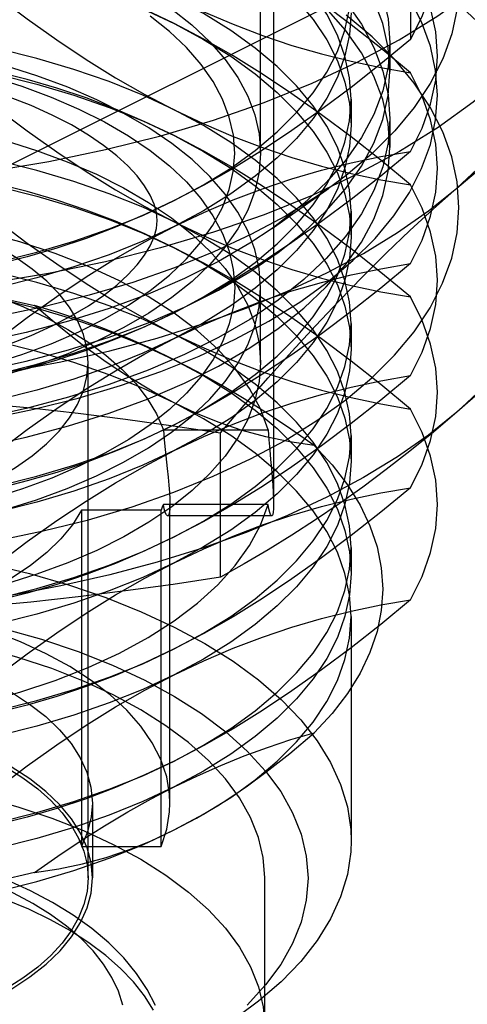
# Model space of a CAD drawing. Header units: inches. Extents: x 0 to 82.5, y 0 to 53.4.
# Tile 47 of 128: x 34.924 to 35.128, y 26.179 to 26.628. Entities that reach past the tile are written whole.
import ezdxf

# ---------------------------------------------------------------- set-up
doc = ezdxf.new("R2010")
doc.units = ezdxf.units.IN
doc.header["$LTSCALE"] = 4.538835
doc.header["$MEASUREMENT"] = 0
doc.linetypes.add('HIDDEN', pattern=[0.2, 0.1, -0.1])
doc.layers.add('DOOR_ASSEMBLY', color=7, linetype='CONTINUOUS')

msp = doc.modelspace()

# ---------------------------------------------------------------- linework, layer by layer
at = {"layer": 'DOOR_ASSEMBLY', "color": 8, "linetype": 'HIDDEN'}
for p, q in [((35.03935, 26.78917), (35.03935, 26.40753)), ((35.03345, 26.56755), (35.03345, 26.68347)), ((34.88625, 26.54577), (35.10189, 26.65359)), ((35.10189, 26.65359), (35.10189, 26.61949)), ((35.0925, 26.61787), (35.0925, 26.60483)), ((35.07478, 26.59219), (35.07478, 26.58042)), ((34.99407, 26.57557), (34.98069, 26.58192)), ((35.0925, 26.58318), (35.0925, 26.57014)), ((35.03868, 26.5332), (35.06439, 26.55139)), ((35.07478, 26.54105), (35.07478, 26.52927)), ((35.03345, 26.47208), (35.03345, 26.50618)), ((35.07478, 26.4899), (35.07478, 26.47813)), ((34.95471, 26.23682), (34.95471, 26.47208)), ((34.98907, 26.4414), (35.03692, 26.4414)), ((35.01513, 26.3741), (35.01513, 26.43991)), ((35.07478, 26.43876), (35.07478, 26.42699)), ((35.03692, 26.4073), (34.98907, 26.4073)), ((34.99211, 26.27092), (34.99211, 26.40753)), ((34.98805, 26.40466), (34.95167, 26.40466)), ((34.95167, 26.40466), (34.95167, 26.25123)), ((34.98805, 26.25123), (34.98805, 26.40466)), ((35.03853, 26.40203), (34.99108, 26.40203)), ((35.07478, 26.38762), (35.07478, 26.37584)), ((35.07478, 26.35616), (35.07478, 26.25387)), ((35.02421, 26.2766), (35.02783, 26.27916)), ((34.95667, 26.27092), (34.95667, 26.23682)), ((34.95167, 26.25123), (34.98805, 26.25123)), ((35.03541, 25.22505), (35.03541, 26.23682))]:
    msp.add_line(p, q, dxfattribs=at)
for points in [[(34.79919, 26.76453), (34.82111, 26.76412), (34.84291, 26.76289), (34.86446, 26.76085), (34.88565, 26.75801), (34.90635, 26.75439), (34.92646, 26.75001), (34.94585, 26.74488), (34.96442, 26.73905), (34.98207, 26.73253), (34.99869, 26.72538), (35.0142, 26.71762), (35.02851, 26.70931), (35.04154, 26.70049), (35.05321, 26.6912), (35.06345, 26.68151), (35.07223, 26.67145), (35.07947, 26.6611), (35.08515, 26.65051), (35.08923, 26.63973), (35.09168, 26.62883), (35.0925, 26.61787)], [(35.0925, 26.60483), (35.09168, 26.61579), (35.08923, 26.62669), (35.08515, 26.63747), (35.07947, 26.64806), (35.07223, 26.65841), (35.06345, 26.66847), (35.05321, 26.67816), (35.04154, 26.68745), (35.02851, 26.69627), (35.0142, 26.70458), (34.99869, 26.71234), (34.98207, 26.71949), (34.96442, 26.72601), (34.94585, 26.73184), (34.92646, 26.73697), (34.90635, 26.74135), (34.88565, 26.74497), (34.86446, 26.74781), (34.84291, 26.74985), (34.82111, 26.75108), (34.79919, 26.75149)], [(35.1231, 26.55165), (35.13466, 26.56246), (35.14474, 26.57359), (35.15336, 26.58504), (35.16047, 26.59675), (35.16602, 26.60867), (35.17001, 26.62074), (35.17241, 26.63292), (35.17321, 26.64515), (35.17241, 26.65738), (35.17001, 26.66956), (35.16602, 26.68164), (35.16047, 26.69355), (35.15336, 26.70526), (35.14474, 26.71672), (35.13466, 26.72784), (35.1231, 26.73866)], [(34.79919, 26.72983), (34.82111, 26.72942), (34.84291, 26.7282), (34.86446, 26.72616), (34.88565, 26.72332), (34.90635, 26.7197), (34.92646, 26.71531), (34.94585, 26.71019), (34.96442, 26.70435), (34.98207, 26.69784), (34.99869, 26.69069), (35.0142, 26.68293), (35.02851, 26.67462), (35.04154, 26.66579), (35.05321, 26.65651), (35.06345, 26.64681), (35.07223, 26.63676), (35.07947, 26.62641), (35.08515, 26.61581), (35.08923, 26.60504), (35.09168, 26.59414), (35.0925, 26.58318)], [(35.07478, 26.59219), (35.07408, 26.60202), (35.07198, 26.6118), (35.06849, 26.62148), (35.06362, 26.63101), (35.05741, 26.64034), (35.04988, 26.64943), (35.04107, 26.65823), (35.03104, 26.66669), (35.01982, 26.67477), (35.00747, 26.68243), (34.99407, 26.68963)], [(34.79919, 26.68468), (34.81676, 26.68434), (34.83414, 26.68337), (34.85137, 26.68173), (34.86831, 26.67946), (34.88485, 26.67656), (34.9009, 26.67306), (34.91635, 26.66898), (34.93114, 26.66433), (34.94524, 26.65912), (34.95854, 26.6534), (34.97093, 26.6472), (34.98237, 26.64056), (34.99276, 26.63351), (35.00208, 26.6261), (35.01025, 26.61837), (35.01724, 26.61035), (35.02302, 26.60209), (35.02756, 26.59365), (35.03081, 26.58505), (35.03278, 26.57635), (35.03344, 26.56755)], [(34.99407, 26.67785), (35.00747, 26.67065), (35.01982, 26.66299), (35.03104, 26.65491), (35.04107, 26.64645), (35.04988, 26.63766), (35.05741, 26.62857), (35.06362, 26.61924), (35.06849, 26.60971), (35.07198, 26.60003), (35.07408, 26.59025), (35.07478, 26.58042)], [(35.07478, 26.62614), (35.06127, 26.63628), (35.04778, 26.64585), (35.03433, 26.6548), (35.0209, 26.66313), (35.00748, 26.67081), (34.99407, 26.67785)], [(34.81885, 26.66672), (34.83841, 26.66567), (34.85777, 26.66392), (34.87684, 26.66149), (34.8955, 26.65838), (34.91368, 26.65462), (34.93127, 26.65021), (34.94819, 26.64519), (34.96435, 26.63958), (34.97967, 26.63341), (34.99407, 26.62671)], [(35.11415, 26.66302), (35.11338, 26.652), (35.11107, 26.64104), (35.10723, 26.63018), (35.10189, 26.61949)], [(34.99407, 26.62671), (34.98069, 26.63306), (34.9673, 26.6388), (34.95388, 26.6439), (34.94043, 26.6484), (34.92692, 26.65233), (34.91338, 26.65571), (34.89983, 26.65858), (34.88625, 26.66093)], [(34.88625, 26.66093), (34.89983, 26.64971), (34.91338, 26.63902), (34.92692, 26.62886), (34.94043, 26.61928), (34.95388, 26.61033), (34.9673, 26.60202), (34.98069, 26.59436), (34.99407, 26.58734)], [(35.0925, 26.57014), (35.09168, 26.5811), (35.08923, 26.592), (35.08515, 26.60277), (35.07947, 26.61337), (35.07223, 26.62372), (35.06345, 26.63377), (35.05321, 26.64347), (35.04154, 26.65275), (35.03868, 26.65481)], [(35.10189, 26.56835), (35.10723, 26.57904), (35.11107, 26.5899), (35.11338, 26.60086), (35.11415, 26.61187), (35.11338, 26.62289), (35.11107, 26.63385), (35.10723, 26.64471)], [(34.99407, 26.5459), (35.00747, 26.5531), (35.01982, 26.56075), (35.03104, 26.56883), (35.04107, 26.57729), (35.04988, 26.58609), (35.05741, 26.59518), (35.06362, 26.60451), (35.06849, 26.61404), (35.07198, 26.62372), (35.07408, 26.6335), (35.07478, 26.64333)], [(34.90926, 26.44646), (34.93003, 26.45076), (34.95014, 26.45579), (34.96947, 26.46153), (34.98794, 26.46794), (35.00545, 26.47499), (35.0219, 26.48265), (35.03723, 26.49088), (35.05133, 26.49963), (35.06416, 26.50887), (35.07563, 26.51854), (35.08569, 26.52859), (35.0943, 26.53897), (35.1014, 26.54964), (35.10696, 26.56053), (35.11095, 26.5716), (35.11335, 26.58277), (35.11415, 26.59401), (35.11335, 26.60524), (35.11095, 26.61642), (35.10696, 26.62748), (35.1014, 26.63838)], [(34.99407, 26.63848), (35.00748, 26.63211), (35.0209, 26.62637), (35.03433, 26.62127), (35.04778, 26.61677), (35.06127, 26.61285), (35.07478, 26.60948), (35.08832, 26.60661), (35.10189, 26.60426)], [(35.07478, 26.54105), (35.07408, 26.55088), (35.07198, 26.56066), (35.06849, 26.57034), (35.06362, 26.57987), (35.05741, 26.5892), (35.04988, 26.59829), (35.04107, 26.60708), (35.03104, 26.61554), (35.01982, 26.62362), (35.00747, 26.63128), (34.99407, 26.63848)], [(35.1231, 26.63637), (35.13466, 26.62555), (35.14474, 26.61443), (35.15336, 26.60298), (35.16047, 26.59127), (35.16602, 26.57935), (35.17001, 26.56727), (35.17241, 26.5551), (35.17321, 26.54286), (35.17241, 26.53063), (35.17001, 26.51846), (35.16602, 26.50638), (35.16047, 26.49446), (35.15336, 26.48275), (35.14474, 26.4713), (35.13466, 26.46018), (35.1231, 26.44936)], [(34.91277, 26.39072), (34.9342, 26.39516), (34.95488, 26.40033), (34.97477, 26.40623), (34.99381, 26.41285), (35.01188, 26.42012), (35.02885, 26.42802), (35.04465, 26.43651), (35.0592, 26.44553), (35.07241, 26.45505), (35.08423, 26.46501), (35.09461, 26.47536), (35.10348, 26.48606), (35.11081, 26.49706), (35.11655, 26.5083), (35.12068, 26.51971), (35.12316, 26.53124), (35.124, 26.54284), (35.12317, 26.55442), (35.1207, 26.56595), (35.11658, 26.57736), (35.11086, 26.58859), (35.10354, 26.59958), (35.09469, 26.61028), (35.08433, 26.62064), (35.07253, 26.63059)], [(35.07478, 26.63156), (35.07408, 26.62173), (35.07198, 26.61195), (35.06849, 26.60227), (35.06362, 26.59274), (35.05741, 26.5834), (35.04988, 26.57432), (35.04107, 26.56552), (35.03104, 26.55706), (35.01982, 26.54898), (35.00747, 26.54132), (34.99407, 26.53412)], [(35.12317, 26.63359), (35.1207, 26.62206), (35.11658, 26.61066), (35.11086, 26.59943), (35.10354, 26.58843), (35.09469, 26.57773), (35.08433, 26.56738), (35.07253, 26.55742), (35.0644, 26.55139)], [(34.99407, 26.58734), (34.97967, 26.59404), (34.96435, 26.60021), (34.94819, 26.60582), (34.93127, 26.61084), (34.91368, 26.61525), (34.8955, 26.61901), (34.87684, 26.62212), (34.85777, 26.62455), (34.83841, 26.6263), (34.81885, 26.62735), (34.79919, 26.6277), (34.77953, 26.62735), (34.75997, 26.6263), (34.74061, 26.62455), (34.72155, 26.62212), (34.70288, 26.61901), (34.68471, 26.61525), (34.66712, 26.61084), (34.6502, 26.60582), (34.63404, 26.60021), (34.61872, 26.59404), (34.60432, 26.58734)], [(34.91044, 26.47124), (34.92448, 26.47565), (34.93787, 26.48059), (34.95049, 26.48602), (34.96226, 26.49191), (34.97312, 26.49821), (34.98299, 26.50491), (34.99184, 26.51194), (34.9996, 26.51929), (35.00624, 26.5269), (35.01173, 26.53474), (35.01604, 26.54276), (35.01913, 26.55093), (35.02101, 26.55919), (35.02163, 26.56749), (35.02102, 26.5758), (35.01917, 26.58406), (35.01609, 26.59223), (35.0118, 26.60026), (35.00632, 26.6081), (34.99969, 26.61572), (34.99194, 26.62307), (34.98311, 26.63011)], [(34.99407, 26.62671), (35.00747, 26.61951), (35.01982, 26.61185), (35.03104, 26.60377), (35.04107, 26.59531), (35.04988, 26.58651), (35.05741, 26.57743), (35.06362, 26.56809), (35.06849, 26.55856), (35.07198, 26.54888), (35.07408, 26.5391), (35.07478, 26.52927)], [(35.03433, 26.60366), (35.0209, 26.61198), (35.00748, 26.61966), (34.99407, 26.62671)], [(35.10189, 26.60426), (35.08832, 26.61547), (35.07478, 26.62614)], [(35.1231, 26.55165), (35.13382, 26.56074), (35.14457, 26.56946), (35.15535, 26.57784), (35.16616, 26.58585), (35.17695, 26.59349), (35.18775, 26.60079), (35.19854, 26.60775), (35.20935, 26.61441), (35.2202, 26.6208), (35.23107, 26.62691)], [(34.9825, 26.5791), (34.9711, 26.58574), (34.95874, 26.59194), (34.94547, 26.59766), (34.93139, 26.60287), (34.9166, 26.60753), (34.90114, 26.61163), (34.88506, 26.61515), (34.86848, 26.61806), (34.85149, 26.62035), (34.83421, 26.62199), (34.8168, 26.62297), (34.79919, 26.6233)], [(35.10189, 26.61949), (35.08832, 26.60828), (35.07478, 26.59761), (35.06127, 26.58747), (35.04778, 26.5779), (35.03433, 26.56895), (35.0209, 26.56062), (35.00748, 26.55294), (34.99407, 26.5459)], [(35.0925, 26.61787), (35.09168, 26.60692), (35.08923, 26.59602), (35.08515, 26.58524), (35.07947, 26.57465), (35.07223, 26.5643), (35.06345, 26.55424), (35.05321, 26.54455), (35.04154, 26.53526), (35.03868, 26.5332)], [(34.9862, 26.53686), (34.98588, 26.5405), (34.98485, 26.54436), (34.98308, 26.54844), (34.9805, 26.55273), (34.97712, 26.55718), (34.97291, 26.56174), (34.96781, 26.5664), (34.96182, 26.5711), (34.95491, 26.5758), (34.94708, 26.58043), (34.93836, 26.58494), (34.92877, 26.58926), (34.91835, 26.59335), (34.90717, 26.59715), (34.89529, 26.60062), (34.88278, 26.6037), (34.86972, 26.60637), (34.85619, 26.6086), (34.84228, 26.61036), (34.82808, 26.61163), (34.81369, 26.61239), (34.79919, 26.61265)], [(34.81885, 26.61557), (34.83841, 26.61452), (34.85777, 26.61278), (34.87684, 26.61034), (34.8955, 26.60724), (34.91368, 26.60347), (34.93127, 26.59907), (34.94819, 26.59405), (34.96435, 26.58844), (34.97967, 26.58227), (34.99407, 26.57557)], [(34.88052, 26.6097), (34.89577, 26.60637), (34.91044, 26.60249), (34.92448, 26.59808), (34.93787, 26.59314), (34.95049, 26.58771), (34.96226, 26.58182)], [(34.98069, 26.58192), (34.9673, 26.58765), (34.95388, 26.59276), (34.94043, 26.59726), (34.92692, 26.60119), (34.91338, 26.60456), (34.89983, 26.60744), (34.88625, 26.60979)], [(34.88625, 26.60979), (34.89983, 26.59856), (34.91338, 26.58788), (34.92692, 26.57772), (34.94043, 26.56814), (34.95388, 26.55919), (34.9673, 26.55088), (34.98069, 26.54321), (34.99407, 26.5362)], [(34.79919, 26.45818), (34.82111, 26.45859), (34.84291, 26.45982), (34.86446, 26.46186), (34.88565, 26.4647), (34.90635, 26.46832), (34.92646, 26.4727), (34.94585, 26.47783), (34.96442, 26.48366), (34.98207, 26.49018), (34.99869, 26.49733), (35.0142, 26.50509), (35.02851, 26.5134), (35.04154, 26.52222), (35.05321, 26.53151), (35.06345, 26.5412), (35.07223, 26.55126), (35.07947, 26.56161), (35.08515, 26.5722), (35.08923, 26.58298), (35.09168, 26.59388), (35.0925, 26.60483)], [(35.10189, 26.55311), (35.08832, 26.56433), (35.07478, 26.575), (35.06127, 26.58514), (35.04778, 26.59471), (35.03433, 26.60366)], [(35.10189, 26.5172), (35.10723, 26.5279), (35.11107, 26.53875), (35.11338, 26.54971), (35.11415, 26.56073), (35.11338, 26.57175), (35.11107, 26.58271), (35.10723, 26.59356), (35.10189, 26.60426)], [(34.99407, 26.49475), (35.00747, 26.50195), (35.01982, 26.50961), (35.03104, 26.51769), (35.04107, 26.52615), (35.04988, 26.53495), (35.05741, 26.54403), (35.06362, 26.55337), (35.06849, 26.5629), (35.07198, 26.57258), (35.07408, 26.58236), (35.07478, 26.59219)], [(34.79919, 26.58921), (34.81676, 26.58888), (34.83414, 26.5879), (34.85137, 26.58626), (34.86831, 26.58399), (34.88485, 26.5811), (34.9009, 26.57759), (34.91635, 26.57351), (34.93114, 26.56886), (34.94524, 26.56366), (34.95854, 26.55794), (34.97093, 26.55174), (34.98237, 26.54509), (34.99276, 26.53804), (35.00208, 26.53063), (35.01025, 26.5229), (35.01724, 26.51488), (35.02302, 26.50663), (35.02756, 26.49818), (35.03081, 26.48958), (35.03278, 26.48088), (35.03344, 26.47208)], [(34.99407, 26.58734), (35.00748, 26.58097), (35.0209, 26.57523), (35.03433, 26.57013), (35.04778, 26.56563), (35.06127, 26.56171), (35.07478, 26.55834), (35.08832, 26.55547), (35.10189, 26.55311)], [(35.07478, 26.4899), (35.07408, 26.49973), (35.07198, 26.50951), (35.06849, 26.51919), (35.06362, 26.52872), (35.05741, 26.53806), (35.04988, 26.54714), (35.04107, 26.55594), (35.03104, 26.5644), (35.01982, 26.57248), (35.00747, 26.58014), (34.99407, 26.58734)], [(35.0925, 26.58318), (35.09168, 26.57222), (35.08923, 26.56132), (35.08515, 26.55055), (35.07947, 26.53995), (35.07223, 26.5296), (35.06345, 26.51955), (35.05321, 26.50985), (35.04154, 26.50057), (35.02851, 26.49174), (35.0142, 26.48343), (34.99869, 26.47568), (34.98207, 26.46852), (34.96442, 26.46201), (34.94585, 26.45618), (34.92646, 26.45105), (34.90635, 26.44667), (34.88565, 26.44304), (34.86446, 26.4402), (34.84291, 26.43817), (34.82111, 26.43694), (34.79919, 26.43653)], [(34.96226, 26.58182), (34.97312, 26.57551), (34.98299, 26.56882), (34.99184, 26.56179), (34.9996, 26.55444), (35.00624, 26.54683), (35.01173, 26.53899), (35.01604, 26.53097), (35.01913, 26.5228), (35.02101, 26.51454), (35.02163, 26.50623), (35.02102, 26.49793), (35.01917, 26.48966), (35.01609, 26.4815), (35.0118, 26.47347), (35.00632, 26.46562), (34.99969, 26.45801), (34.99194, 26.45066), (34.98311, 26.44362), (34.97326, 26.43693), (34.96244, 26.43063), (34.9507, 26.42474), (34.9381, 26.41931), (34.92474, 26.41436), (34.91069, 26.40994)], [(34.99407, 26.5362), (34.97967, 26.5429), (34.96435, 26.54907), (34.94819, 26.55468), (34.93127, 26.5597), (34.91368, 26.5641), (34.8955, 26.56787), (34.87684, 26.57097), (34.85777, 26.57341), (34.83841, 26.57515), (34.81885, 26.5762), (34.79919, 26.57655), (34.77953, 26.5762), (34.75997, 26.57515), (34.74061, 26.57341), (34.72155, 26.57097), (34.70288, 26.56787), (34.68471, 26.5641), (34.66712, 26.5597), (34.6502, 26.55468), (34.63404, 26.54907), (34.61872, 26.5429), (34.60432, 26.5362)], [(35.03344, 26.50618), (35.0328, 26.51487), (35.03085, 26.52357), (35.02761, 26.53217), (35.02308, 26.54062), (35.01732, 26.54888), (35.01033, 26.5569), (35.00217, 26.56464), (34.99288, 26.57206), (34.9825, 26.5791)], [(35.07478, 26.58042), (35.07408, 26.57059), (35.07198, 26.56081), (35.06849, 26.55113), (35.06362, 26.54159), (35.05741, 26.53226), (35.04988, 26.52317), (35.04107, 26.51438), (35.03104, 26.50592), (35.01982, 26.49784), (35.00747, 26.49018), (34.99407, 26.48298)], [(34.99407, 26.57557), (35.00747, 26.56837), (35.01982, 26.56071), (35.03104, 26.55263), (35.04107, 26.54417), (35.04988, 26.53537), (35.05741, 26.52628), (35.06362, 26.51695), (35.06849, 26.50742), (35.07198, 26.49774), (35.07408, 26.48796), (35.07478, 26.47813)], [(35.10189, 26.50197), (35.08832, 26.51318), (35.07478, 26.52385), (35.06127, 26.534), (35.04778, 26.54356), (35.03433, 26.55251), (35.0209, 26.56084), (35.00748, 26.56852), (34.99407, 26.57557)], [(34.79919, 26.42349), (34.82111, 26.4239), (34.84291, 26.42513), (34.86446, 26.42716), (34.88565, 26.43), (34.90635, 26.43363), (34.92646, 26.43801), (34.94585, 26.44314), (34.96442, 26.44897), (34.98207, 26.45548), (34.99869, 26.46264), (35.0142, 26.47039), (35.02851, 26.4787), (35.04154, 26.48753), (35.05321, 26.49681), (35.06345, 26.50651), (35.07223, 26.51656), (35.07947, 26.52691), (35.08515, 26.53751), (35.08923, 26.54828), (35.09168, 26.55918), (35.0925, 26.57014)], [(35.03344, 26.56755), (35.0328, 26.55886), (35.03085, 26.55016), (35.02761, 26.54156), (35.02308, 26.53311), (35.01732, 26.52484), (35.01033, 26.51682), (35.00217, 26.50908), (34.99288, 26.50167), (34.9825, 26.49463), (34.9711, 26.48799), (34.95874, 26.48179), (34.94547, 26.47607), (34.93139, 26.47086), (34.9166, 26.4662), (34.90114, 26.4621), (34.88506, 26.45858), (34.86848, 26.45566), (34.85149, 26.45338), (34.83421, 26.45174), (34.8168, 26.45076), (34.79919, 26.45042)], [(34.99407, 26.53412), (35.00748, 26.54049), (35.0209, 26.54624), (35.03433, 26.55134), (35.04778, 26.55583), (35.06127, 26.55975), (35.07478, 26.56313), (35.08832, 26.566), (35.10189, 26.56835)], [(35.10189, 26.56835), (35.08832, 26.55714), (35.07478, 26.54647), (35.06127, 26.53632), (35.04778, 26.52676), (35.03433, 26.51781), (35.0209, 26.50948), (35.00748, 26.5018), (34.99407, 26.49475)], [(34.81885, 26.56443), (34.83841, 26.56338), (34.85777, 26.56163), (34.87684, 26.5592), (34.8955, 26.55609), (34.91368, 26.55233), (34.93127, 26.54793), (34.94819, 26.54291), (34.96435, 26.5373), (34.97967, 26.53112), (34.99407, 26.52442)], [(34.88625, 26.55865), (34.89983, 26.54742), (34.91338, 26.53674), (34.92692, 26.52658), (34.94043, 26.517), (34.95388, 26.50805), (34.9673, 26.49973), (34.98069, 26.49207), (34.99407, 26.48505)], [(35.23107, 26.5611), (35.2202, 26.54839), (35.20935, 26.53599), (35.19854, 26.52392), (35.18774, 26.51219), (35.17695, 26.50078), (35.16615, 26.48973), (35.15535, 26.47904), (35.14457, 26.46873), (35.13382, 26.45884), (35.1231, 26.44936)], [(34.79919, 26.45814), (34.82371, 26.45855), (34.84801, 26.45974), (34.87216, 26.46174), (34.896, 26.46452), (34.91942, 26.46807), (34.94232, 26.47238), (34.96462, 26.47743), (34.9862, 26.4832), (35.00698, 26.48966), (35.02688, 26.49679), (35.0458, 26.50455), (35.06366, 26.51292), (35.08039, 26.52185), (35.09592, 26.53131), (35.11015, 26.54123), (35.1231, 26.55165)], [(35.0644, 26.55139), (35.05933, 26.54791), (35.04482, 26.53889), (35.02906, 26.53042), (35.01213, 26.52252), (34.9941, 26.51524), (34.97508, 26.50862), (34.95519, 26.50271), (34.93449, 26.49751), (34.91303, 26.49305), (34.89097, 26.48937), (34.86843, 26.48648), (34.84553, 26.48441), (34.82247, 26.48317), (34.79919, 26.48275)], [(34.99407, 26.52442), (34.98069, 26.53078), (34.9673, 26.53651), (34.95388, 26.54161), (34.94043, 26.54612), (34.92692, 26.55004), (34.91338, 26.55342)], [(35.01513, 26.43991), (35.026, 26.45262), (35.03685, 26.46502), (35.04766, 26.47708), (35.05846, 26.48882), (35.06926, 26.50022), (35.08005, 26.51128), (35.09085, 26.52197), (35.10163, 26.53228), (35.11238, 26.54217), (35.1231, 26.55165)], [(35.10189, 26.46606), (35.10723, 26.47676), (35.11107, 26.48761), (35.11338, 26.49857), (35.11415, 26.50959), (35.11338, 26.5206), (35.11107, 26.53157), (35.10723, 26.54242), (35.10189, 26.55311)], [(34.81885, 26.50589), (34.83841, 26.50694), (34.85777, 26.50869), (34.87684, 26.51112), (34.8955, 26.51423), (34.91368, 26.51799), (34.93127, 26.52239), (34.94819, 26.52741), (34.96435, 26.53302), (34.97967, 26.53919), (34.99407, 26.5459)], [(34.95471, 26.47208), (34.95417, 26.47852), (34.95258, 26.4849), (34.94993, 26.4912), (34.94625, 26.49737), (34.94156, 26.50337), (34.93589, 26.50915), (34.92927, 26.51469), (34.92177, 26.51993), (34.91345, 26.52483), (34.90434, 26.52937), (34.89447, 26.53354), (34.88392, 26.53729), (34.87277, 26.54058), (34.86111, 26.54341), (34.84906, 26.54573), (34.8366, 26.54756)], [(34.99407, 26.5459), (34.98069, 26.53954), (34.9673, 26.53381), (34.95388, 26.52871), (34.94043, 26.5242), (34.92692, 26.52028), (34.91338, 26.5169), (34.89983, 26.51403), (34.88625, 26.51167)], [(34.99407, 26.44361), (35.00747, 26.45081), (35.01982, 26.45847), (35.03104, 26.46655), (35.04107, 26.47501), (35.04988, 26.4838), (35.05741, 26.49289), (35.06362, 26.50222), (35.06849, 26.51176), (35.07198, 26.52144), (35.07408, 26.53122), (35.07478, 26.54105)], [(34.79919, 26.46108), (34.81365, 26.46133), (34.828, 26.4621), (34.84217, 26.46336), (34.85606, 26.46511), (34.86958, 26.46733), (34.88263, 26.46999), (34.89515, 26.47307), (34.90704, 26.47653), (34.91824, 26.48033), (34.92868, 26.48443), (34.93829, 26.48876), (34.94705, 26.49328), (34.95489, 26.49792), (34.96183, 26.50264), (34.96783, 26.50734), (34.97293, 26.51201), (34.97714, 26.51658), (34.98052, 26.52102), (34.98308, 26.52531), (34.98486, 26.52938), (34.98588, 26.53323), (34.9862, 26.53686)], [(35.03692, 26.4414), (35.03339, 26.45093), (35.02838, 26.46022), (35.02188, 26.46931), (35.01394, 26.47811), (35.00462, 26.48655), (34.99398, 26.49459), (34.98208, 26.50217), (34.96901, 26.50926), (34.95484, 26.51579), (34.93967, 26.52174), (34.92359, 26.52706), (34.9067, 26.53172), (34.88912, 26.53569), (34.87094, 26.53894)], [(34.99407, 26.5362), (35.00748, 26.52983), (35.0209, 26.52408), (35.03433, 26.51898), (35.04778, 26.51449), (35.06127, 26.51057), (35.07478, 26.50719), (35.08832, 26.50432), (35.10189, 26.50197)], [(35.07478, 26.43876), (35.07408, 26.44859), (35.07198, 26.45837), (35.06849, 26.46805), (35.06362, 26.47758), (35.05741, 26.48691), (35.04988, 26.496), (35.04107, 26.5048), (35.03104, 26.51326), (35.01982, 26.52134), (35.00747, 26.529), (34.99407, 26.5362)], [(34.99407, 26.53412), (34.97967, 26.52742), (34.96435, 26.52125), (34.94819, 26.51564), (34.93127, 26.51062), (34.91368, 26.50622), (34.8955, 26.50245), (34.87684, 26.49935), (34.85777, 26.49691), (34.83841, 26.49517), (34.81885, 26.49411), (34.79919, 26.49376), (34.77953, 26.49411), (34.75997, 26.49517), (34.74061, 26.49691), (34.72155, 26.49935), (34.70288, 26.50245), (34.68471, 26.50622), (34.66712, 26.51062), (34.6502, 26.51564), (34.63404, 26.52125), (34.61872, 26.52742), (34.60432, 26.53412)], [(35.03868, 26.5332), (35.02851, 26.52644), (35.0142, 26.51813), (34.99869, 26.51037), (34.98207, 26.50322), (34.96442, 26.4967), (34.94585, 26.49087), (34.92646, 26.48574), (34.90635, 26.48136), (34.88565, 26.47774), (34.86446, 26.4749), (34.84291, 26.47286), (34.82111, 26.47163), (34.79919, 26.47122)], [(34.88625, 26.46053), (34.89983, 26.47175), (34.91338, 26.48244), (34.92692, 26.4926), (34.94043, 26.50218), (34.95388, 26.51113), (34.9673, 26.51944), (34.98069, 26.52711), (34.99407, 26.53412)], [(35.07478, 26.52927), (35.07408, 26.51944), (35.07198, 26.50966), (35.06849, 26.49998), (35.06362, 26.49045), (35.05741, 26.48112), (35.04988, 26.47203), (35.04107, 26.46323), (35.03104, 26.45477), (35.01982, 26.4467), (35.00747, 26.43904), (34.99407, 26.43184)], [(34.99407, 26.48505), (34.97967, 26.49175), (34.96435, 26.49793), (34.94819, 26.50354), (34.93127, 26.50856), (34.91368, 26.51296), (34.8955, 26.51672), (34.87684, 26.51983), (34.85777, 26.52226), (34.83841, 26.52401), (34.81885, 26.52506), (34.79919, 26.52541), (34.77953, 26.52506), (34.75997, 26.52401), (34.74061, 26.52226), (34.72155, 26.51983), (34.70288, 26.51672), (34.68471, 26.51296), (34.66712, 26.50856), (34.6502, 26.50354), (34.63404, 26.49793), (34.61872, 26.49175), (34.60432, 26.48505)], [(34.99407, 26.52442), (35.00747, 26.51722), (35.01982, 26.50956), (35.03104, 26.50148), (35.04107, 26.49302), (35.04988, 26.48423), (35.05741, 26.47514), (35.06362, 26.46581), (35.06849, 26.45628), (35.07198, 26.4466), (35.07408, 26.43682), (35.07478, 26.42699)], [(35.10189, 26.45083), (35.08832, 26.46204), (35.07478, 26.47271), (35.06127, 26.48285), (35.04778, 26.49242), (35.03433, 26.50137), (35.0209, 26.5097), (35.00748, 26.51738), (34.99407, 26.52442)], [(34.83329, 26.51929), (34.84766, 26.51771), (34.86167, 26.51561), (34.87534, 26.51297), (34.88857, 26.50983), (34.90129, 26.50619), (34.91341, 26.50208), (34.92487, 26.49753), (34.9356, 26.49255), (34.94555, 26.48718), (34.95466, 26.48146), (34.96288, 26.47539), (34.97015, 26.46904), (34.97644, 26.46242), (34.98171, 26.45558), (34.98592, 26.44858), (34.98907, 26.4414)], [(34.60432, 26.47328), (34.61872, 26.47998), (34.63404, 26.48615), (34.6502, 26.49176), (34.66712, 26.49678), (34.68471, 26.50119), (34.70288, 26.50495), (34.72155, 26.50806), (34.74061, 26.51049), (34.75997, 26.51224), (34.77953, 26.51329), (34.79919, 26.51364), (34.81885, 26.51329), (34.83841, 26.51224), (34.85777, 26.51049), (34.87684, 26.50806), (34.8955, 26.50495), (34.91368, 26.50119), (34.93127, 26.49678), (34.94819, 26.49176), (34.96435, 26.48615), (34.97967, 26.47998), (34.99407, 26.47328)], [(34.66816, 26.49799), (34.68577, 26.50209), (34.70388, 26.50558), (34.72243, 26.50847), (34.74132, 26.51072), (34.76046, 26.51234), (34.77979, 26.51331), (34.79919, 26.51364), (34.8186, 26.51331), (34.83792, 26.51234), (34.85707, 26.51072), (34.87596, 26.50847), (34.8945, 26.50558), (34.91262, 26.50209), (34.93023, 26.49799)], [(34.99407, 26.48298), (35.00748, 26.48935), (35.0209, 26.49509), (35.03433, 26.50019), (35.04778, 26.50469), (35.06127, 26.50861), (35.07478, 26.51198), (35.08832, 26.51485), (35.10189, 26.5172)], [(35.10189, 26.5172), (35.08832, 26.50599), (35.07478, 26.49532), (35.06127, 26.48518), (35.04778, 26.47561), (35.03433, 26.46666), (35.0209, 26.45834), (35.00748, 26.45065), (34.99407, 26.44361)], [(34.79919, 26.38905), (34.81676, 26.38938), (34.83414, 26.39036), (34.85137, 26.392), (34.86831, 26.39427), (34.88485, 26.39717), (34.9009, 26.40067), (34.91635, 26.40475), (34.93114, 26.4094), (34.94524, 26.4146), (34.95854, 26.42032), (34.97093, 26.42653), (34.98237, 26.43317), (34.99276, 26.44022), (35.00208, 26.44763), (35.01025, 26.45536), (35.01724, 26.46338), (35.02302, 26.47163), (35.02756, 26.48008), (35.03081, 26.48868), (35.03278, 26.49738), (35.03344, 26.50618)], [(35.10189, 26.41492), (35.10723, 26.42561), (35.11107, 26.43647), (35.11338, 26.44743), (35.11415, 26.45844), (35.11338, 26.46946), (35.11107, 26.48042), (35.10723, 26.49128), (35.10189, 26.50197)], [(34.99407, 26.47328), (34.98346, 26.47838), (34.97283, 26.48308), (34.96216, 26.48739), (34.9515, 26.49131), (34.94086, 26.49485), (34.93023, 26.49799)], [(34.99407, 26.45359), (34.98392, 26.45897), (34.97357, 26.46516), (34.96298, 26.47216), (34.95221, 26.47997), (34.9413, 26.48858), (34.93023, 26.49799)], [(34.99407, 26.45359), (34.97967, 26.4603), (34.96435, 26.46647), (34.94819, 26.47208), (34.93127, 26.4771), (34.91368, 26.4815), (34.8955, 26.48527), (34.87684, 26.48837), (34.85777, 26.4908), (34.83841, 26.49255), (34.81885, 26.4936), (34.79919, 26.49395), (34.77953, 26.4936), (34.75997, 26.49255), (34.74061, 26.4908), (34.72155, 26.48837), (34.70288, 26.48527), (34.68471, 26.4815), (34.66712, 26.4771), (34.6502, 26.47208), (34.63404, 26.46647), (34.61872, 26.4603), (34.60432, 26.45359)], [(34.81885, 26.45474), (34.83841, 26.4558), (34.85777, 26.45754), (34.87684, 26.45998), (34.8955, 26.46308), (34.91368, 26.46685), (34.93127, 26.47125), (34.94819, 26.47627), (34.96435, 26.48188), (34.97967, 26.48805), (34.99407, 26.49475)], [(34.99407, 26.49475), (34.98069, 26.4884), (34.9673, 26.48266), (34.95388, 26.47756), (34.94043, 26.47306), (34.92692, 26.46913), (34.91338, 26.46575), (34.89983, 26.46288), (34.88625, 26.46053)], [(34.99407, 26.39247), (35.00747, 26.39967), (35.01982, 26.40733), (35.03104, 26.4154), (35.04107, 26.42386), (35.04988, 26.43266), (35.05741, 26.44175), (35.06362, 26.45108), (35.06849, 26.46061), (35.07198, 26.47029), (35.07408, 26.48007), (35.07478, 26.4899)], [(34.99407, 26.48298), (34.97967, 26.47628), (34.96435, 26.47011), (34.94819, 26.4645), (34.93127, 26.45948), (34.91368, 26.45507), (34.8955, 26.45131), (34.87684, 26.4482), (34.85777, 26.44577), (34.83841, 26.44402), (34.81885, 26.44297), (34.79919, 26.44262), (34.77953, 26.44297), (34.75997, 26.44402), (34.74061, 26.44577), (34.72155, 26.4482), (34.70288, 26.45131), (34.68471, 26.45507), (34.66712, 26.45948), (34.6502, 26.4645), (34.63404, 26.47011), (34.61872, 26.47628), (34.60432, 26.48298)], [(34.88625, 26.40939), (34.89983, 26.42061), (34.91338, 26.43129), (34.92692, 26.44146), (34.94043, 26.45104), (34.95388, 26.45998), (34.9673, 26.4683), (34.98069, 26.47596), (34.99407, 26.48298)], [(34.99407, 26.48505), (35.00748, 26.47868), (35.0209, 26.47294), (35.03433, 26.46784), (35.04778, 26.46334), (35.06127, 26.45942), (35.07478, 26.45605), (35.08832, 26.45318), (35.10189, 26.45083)], [(35.07478, 26.38762), (35.07408, 26.39745), (35.07198, 26.40723), (35.06849, 26.41691), (35.06362, 26.42644), (35.05741, 26.43577), (35.04988, 26.44486), (35.04107, 26.45365), (35.03104, 26.46211), (35.01982, 26.47019), (35.00747, 26.47785), (34.99407, 26.48505)], [(35.07478, 26.47813), (35.07408, 26.4683), (35.07198, 26.45852), (35.06849, 26.44884), (35.06362, 26.43931), (35.05741, 26.42997), (35.04988, 26.42089), (35.04107, 26.41209), (35.03104, 26.40363), (35.01982, 26.39555), (35.00747, 26.38789), (34.99407, 26.38069)], [(34.99407, 26.47328), (35.00747, 26.46608), (35.01982, 26.45842), (35.03104, 26.45034), (35.04107, 26.44188), (35.04988, 26.43309), (35.05741, 26.424), (35.06362, 26.41466), (35.06849, 26.40513), (35.07198, 26.39545), (35.07408, 26.38567), (35.07478, 26.37584)], [(35.0579, 26.43416), (35.04724, 26.44166), (35.03659, 26.44877), (35.02594, 26.45551), (35.01529, 26.46185), (35.00467, 26.46777), (34.99407, 26.47328)], [(35.03344, 26.47208), (35.0328, 26.46339), (35.03085, 26.45469), (35.02761, 26.44609), (35.02308, 26.43764), (35.01732, 26.42938), (35.01033, 26.42136), (35.00217, 26.41362), (34.99288, 26.40621), (34.9825, 26.39916), (34.9711, 26.39252), (34.95874, 26.38632), (34.94547, 26.3806), (34.93139, 26.37539), (34.9166, 26.37073), (34.90114, 26.36663), (34.88506, 26.36311), (34.86848, 26.3602), (34.85149, 26.35792), (34.83421, 26.35627), (34.8168, 26.35529), (34.79919, 26.35496)], [(34.8366, 26.39661), (34.84902, 26.39843), (34.86102, 26.40074), (34.87264, 26.40355), (34.88377, 26.40683), (34.8943, 26.41057), (34.90417, 26.41472), (34.91329, 26.41925), (34.92163, 26.42414), (34.92916, 26.42939), (34.93581, 26.43494), (34.94151, 26.44074), (34.94622, 26.44675), (34.94992, 26.45294), (34.95257, 26.45925), (34.95417, 26.46565), (34.95471, 26.47208)], [(34.99407, 26.43184), (35.00748, 26.43821), (35.0209, 26.44395), (35.03433, 26.44905), (35.04778, 26.45355), (35.06127, 26.45747), (35.07478, 26.46084), (35.08832, 26.46371), (35.10189, 26.46606)], [(35.10189, 26.46606), (35.08832, 26.45485), (35.07478, 26.44418), (35.06127, 26.43404), (35.04778, 26.42447), (35.03433, 26.41552), (35.0209, 26.40719), (35.00748, 26.39951), (34.99407, 26.39247)], [(34.79919, 26.45814), (34.82064, 26.45795), (34.84215, 26.45737), (34.86374, 26.4564), (34.88535, 26.45506), (34.90697, 26.45335), (34.9286, 26.45129), (34.95023, 26.44889), (34.97186, 26.44619), (34.99349, 26.44319), (35.01513, 26.43991)], [(35.0579, 26.43416), (35.0468, 26.43581), (35.03587, 26.43812), (35.0251, 26.44109), (35.01452, 26.44469), (35.00418, 26.44885), (34.99407, 26.45359)], [(35.07478, 26.35616), (35.07408, 26.36599), (35.07198, 26.37577), (35.06849, 26.38545), (35.06362, 26.39498), (35.05741, 26.40431), (35.04988, 26.4134), (35.04107, 26.4222), (35.03104, 26.43066), (35.01982, 26.43874), (35.00747, 26.44639), (34.99407, 26.45359)], [(35.10189, 26.36377), (35.10723, 26.37447), (35.11107, 26.38532), (35.11338, 26.39629), (35.11415, 26.4073), (35.11338, 26.41832), (35.11107, 26.42928), (35.10723, 26.44013), (35.10189, 26.45083)], [(35.1231, 26.44936), (35.11015, 26.43895), (35.09592, 26.42902), (35.08039, 26.41956), (35.06366, 26.41063), (35.0458, 26.40227), (35.02688, 26.3945), (35.00698, 26.38737), (34.9862, 26.38091), (34.96462, 26.37514), (34.94232, 26.37009), (34.91942, 26.36578), (34.896, 26.36223), (34.87216, 26.35945), (34.84801, 26.35746), (34.82371, 26.35626), (34.79919, 26.35586)], [(35.1231, 26.44936), (35.11238, 26.44027), (35.10163, 26.43154), (35.09085, 26.42317), (35.08005, 26.41516), (35.06925, 26.40752), (35.05846, 26.40022), (35.04766, 26.39326), (35.03685, 26.3866), (35.026, 26.38021), (35.01513, 26.3741)], [(34.81885, 26.4036), (34.83841, 26.40465), (34.85777, 26.4064), (34.87684, 26.40883), (34.8955, 26.41194), (34.91368, 26.4157), (34.93127, 26.42011), (34.94819, 26.42513), (34.96435, 26.43074), (34.97967, 26.43691), (34.99407, 26.44361)], [(34.99407, 26.44361), (34.98069, 26.43725), (34.9673, 26.43152), (34.95388, 26.42642), (34.94043, 26.42192), (34.92692, 26.41799), (34.91338, 26.41461), (34.89983, 26.41174), (34.88625, 26.40939)], [(34.98907, 26.4414), (34.98952, 26.43681), (34.98997, 26.4323)], [(34.99407, 26.34132), (35.00747, 26.34852), (35.01982, 26.35618), (35.03104, 26.36426), (35.04107, 26.37272), (35.04988, 26.38152), (35.05741, 26.3906), (35.06362, 26.39994), (35.06849, 26.40947), (35.07198, 26.41915), (35.07408, 26.42893), (35.07478, 26.43876)], [(35.03692, 26.4414), (35.03727, 26.43674), (35.03765, 26.43223), (35.03802, 26.42784), (35.03838, 26.42365), (35.03871, 26.41971), (35.03898, 26.41606), (35.03918, 26.41274), (35.03931, 26.40981), (35.03935, 26.40731)], [(35.0579, 26.43416), (35.06609, 26.42535), (35.07309, 26.41629), (35.07885, 26.40702), (35.08336, 26.39758), (35.0866, 26.388), (35.08854, 26.37834), (35.08919, 26.36864), (35.08854, 26.35893), (35.0866, 26.34927), (35.08336, 26.3397), (35.07885, 26.33025), (35.07309, 26.32098), (35.06609, 26.31192), (35.0579, 26.30312)], [(34.99407, 26.43184), (34.97967, 26.42513), (34.96435, 26.41896), (34.94819, 26.41335), (34.93127, 26.40833), (34.91368, 26.40393), (34.8955, 26.40017), (34.87684, 26.39706), (34.85777, 26.39463), (34.83841, 26.39288), (34.81885, 26.39183), (34.79919, 26.39148), (34.77953, 26.39183), (34.75997, 26.39288), (34.74061, 26.39463), (34.72155, 26.39706), (34.70288, 26.40017), (34.68471, 26.40393), (34.66712, 26.40833), (34.6502, 26.41335), (34.63404, 26.41896), (34.61872, 26.42513), (34.60432, 26.43184)], [(34.88625, 26.35824), (34.89983, 26.36947), (34.91338, 26.38015), (34.92692, 26.39031), (34.94043, 26.39989), (34.95388, 26.40884), (34.9673, 26.41716), (34.98069, 26.42482), (34.99407, 26.43184)], [(34.98997, 26.4323), (34.99089, 26.42375), (34.99129, 26.41979), (34.99163, 26.41612), (34.99188, 26.41279), (34.99205, 26.40984), (34.9921, 26.4073)], [(35.07478, 26.42699), (35.07408, 26.41716), (35.07198, 26.40738), (35.06849, 26.3977), (35.06362, 26.38816), (35.05741, 26.37883), (35.04988, 26.36974), (35.04107, 26.36095), (35.03104, 26.35249), (35.01982, 26.34441), (35.00747, 26.33675), (34.99407, 26.32955)], [(34.99407, 26.38069), (35.00748, 26.38706), (35.0209, 26.39281), (35.03433, 26.39791), (35.04778, 26.4024), (35.06127, 26.40632), (35.07478, 26.4097), (35.08832, 26.41257), (35.10189, 26.41492)], [(35.10189, 26.41492), (35.08832, 26.40371), (35.07478, 26.39304), (35.06127, 26.38289), (35.04778, 26.37333), (35.03433, 26.36438), (35.0209, 26.35605), (35.00748, 26.34837), (34.99407, 26.34132)], [(34.96901, 26.33944), (34.98213, 26.34656), (34.994, 26.35412), (35.00464, 26.36217), (35.01397, 26.37062), (35.0219, 26.37941), (35.0284, 26.3885), (35.0334, 26.39778), (35.03692, 26.4073)], [(34.98907, 26.4073), (34.98891, 26.40686), (34.98875, 26.40642), (34.98858, 26.40598), (34.9884, 26.40554), (34.98823, 26.4051), (34.98805, 26.40466)], [(34.9911, 26.40203), (34.9909, 26.40209), (34.99045, 26.40261), (34.98998, 26.40367), (34.98952, 26.40523), (34.98907, 26.4073)], [(34.9921, 26.4073), (34.99205, 26.40527), (34.99189, 26.4037), (34.99164, 26.40264), (34.9913, 26.4021), (34.9911, 26.40203)], [(35.03854, 26.40203), (35.03838, 26.40209), (35.03802, 26.40262), (35.03764, 26.40367), (35.03727, 26.40523), (35.03692, 26.4073)], [(35.03935, 26.40731), (35.03931, 26.40525), (35.03918, 26.40369), (35.03897, 26.40263), (35.0387, 26.4021), (35.03854, 26.40203)], [(34.95167, 26.40466), (34.94756, 26.39796), (34.94232, 26.39151), (34.93593, 26.38529), (34.92847, 26.37938), (34.92002, 26.37385), (34.91055, 26.36867)], [(34.81885, 26.35246), (34.83841, 26.35351), (34.85777, 26.35526), (34.87684, 26.35769), (34.8955, 26.3608), (34.91368, 26.36456), (34.93127, 26.36896), (34.94819, 26.37398), (34.96435, 26.37959), (34.97967, 26.38576), (34.99407, 26.39247)], [(34.99407, 26.39247), (34.98069, 26.38611), (34.9673, 26.38038), (34.95388, 26.37528), (34.94043, 26.37077), (34.92692, 26.36685), (34.91338, 26.36347), (34.89983, 26.3606), (34.88625, 26.35824)], [(34.99407, 26.29018), (35.00747, 26.29738), (35.01982, 26.30504), (35.03104, 26.31312), (35.04107, 26.32158), (35.04988, 26.33037), (35.05741, 26.33946), (35.06362, 26.34879), (35.06849, 26.35833), (35.07198, 26.36801), (35.07408, 26.37779), (35.07478, 26.38762)], [(34.99407, 26.38069), (34.97967, 26.37399), (34.96435, 26.36782), (34.94819, 26.36221), (34.93127, 26.35719), (34.91368, 26.35279), (34.8955, 26.34902), (34.87684, 26.34592), (34.85777, 26.34348), (34.83841, 26.34174), (34.81885, 26.34069), (34.79919, 26.34033), (34.77953, 26.34069), (34.75997, 26.34174), (34.74061, 26.34348), (34.72155, 26.34592), (34.70288, 26.34902), (34.68471, 26.35279), (34.66712, 26.35719), (34.6502, 26.36221), (34.63404, 26.36782), (34.61872, 26.37399), (34.60432, 26.38069)], [(34.88625, 26.3071), (34.89983, 26.31832), (34.91338, 26.32901), (34.92692, 26.33917), (34.94043, 26.34875), (34.95388, 26.3577), (34.9673, 26.36601), (34.98069, 26.37368), (34.99407, 26.38069)], [(34.9094, 26.38017), (34.92797, 26.3757), (34.94582, 26.37055), (34.96285, 26.36474), (34.97896, 26.35832), (34.99407, 26.35131), (35.00808, 26.34375), (35.02093, 26.3357), (35.03254, 26.32718), (35.04285, 26.31826), (35.05179, 26.30897), (35.05932, 26.29938), (35.06539, 26.28954), (35.06998, 26.27949), (35.07305, 26.2693), (35.07459, 26.25902), (35.07478, 26.25387)], [(35.01513, 26.3741), (34.99349, 26.37081), (34.97186, 26.36781), (34.95023, 26.36511), (34.9286, 26.36271), (34.90697, 26.36066), (34.88535, 26.35895), (34.86373, 26.3576), (34.84215, 26.35663), (34.82064, 26.35605), (34.79919, 26.35586)], [(35.07478, 26.37584), (35.07408, 26.36601), (35.07198, 26.35623), (35.06849, 26.34655), (35.06362, 26.33702), (35.05741, 26.32769), (35.04988, 26.3186), (35.04107, 26.3098), (35.03104, 26.30135), (35.01982, 26.29327), (35.00747, 26.28561), (34.99407, 26.27841)], [(34.99211, 26.27091), (34.99193, 26.27502), (34.9906, 26.28296), (34.98796, 26.29082), (34.98403, 26.29853), (34.97885, 26.30606), (34.97245, 26.31334), (34.96486, 26.32034), (34.95616, 26.327), (34.94638, 26.33327), (34.9356, 26.33912), (34.9239, 26.34451), (34.91135, 26.3494), (34.89803, 26.35375), (34.88404, 26.35754), (34.86947, 26.36075), (34.85442, 26.36334), (34.83899, 26.3653), (34.82328, 26.36662), (34.8074, 26.36729), (34.79146, 26.3673), (34.77562, 26.36665), (34.75982, 26.36535)], [(34.99407, 26.32955), (35.00748, 26.33592), (35.0209, 26.34166), (35.03433, 26.34676), (35.04778, 26.35126), (35.06127, 26.35518), (35.07478, 26.35855), (35.08832, 26.36142), (35.10189, 26.36377)], [(35.10189, 26.36377), (35.08832, 26.35256), (35.07478, 26.34189), (35.06127, 26.33175), (35.04778, 26.32218), (35.03433, 26.31323), (35.0209, 26.30491), (35.00748, 26.29722), (34.99407, 26.29018)], [(35.02421, 26.2766), (35.03104, 26.28166), (35.04107, 26.29012), (35.04988, 26.29892), (35.05741, 26.308), (35.06362, 26.31734), (35.06849, 26.32687), (35.07198, 26.33655), (35.07408, 26.34633), (35.07478, 26.35616)], [(35.03541, 26.23682), (35.03467, 26.24615), (35.03249, 26.25535), (35.02885, 26.26446), (35.02381, 26.27339), (35.01738, 26.28209), (35.00961, 26.2905), (35.00055, 26.29858), (34.99026, 26.30628), (34.97879, 26.31354), (34.96623, 26.32034), (34.95263, 26.32662), (34.9381, 26.33236), (34.92271, 26.3375), (34.90655, 26.34203), (34.88972, 26.34591), (34.87233, 26.34913), (34.85447, 26.35165), (34.83626, 26.35347), (34.81785, 26.35456), (34.79919, 26.35493)], [(34.75982, 26.34716), (34.77322, 26.34858), (34.78671, 26.34941), (34.80033, 26.34966), (34.81394, 26.34931), (34.82744, 26.34838), (34.84072, 26.34687), (34.85368, 26.34479), (34.86623, 26.34217), (34.87828, 26.33901), (34.88974, 26.33534), (34.90052, 26.33119), (34.91055, 26.3266), (34.91974, 26.32158), (34.92804, 26.31619), (34.93537, 26.31046), (34.94169, 26.30444), (34.94694, 26.29816), (34.9511, 26.29168), (34.95412, 26.28504), (34.95598, 26.27829), (34.95667, 26.27092)], [(34.91593, 26.35069), (34.93346, 26.34575), (34.95015, 26.34015), (34.96588, 26.33391), (34.98059, 26.32708), (34.99416, 26.3197), (35.00654, 26.31182), (35.01764, 26.30347), (35.02739, 26.29473), (35.03575, 26.28563), (35.04266, 26.27623), (35.04808, 26.26659), (35.05197, 26.25676), (35.05432, 26.24679), (35.0551, 26.23676), (35.05429, 26.22671), (35.05193, 26.21673), (35.04804, 26.20697), (35.04264, 26.19738), (35.03572, 26.18799), (35.02734, 26.17886)], [(34.81885, 26.30132), (34.83841, 26.30237), (34.85777, 26.30411), (34.87684, 26.30655), (34.8955, 26.30965), (34.91368, 26.31342), (34.93127, 26.31782), (34.94819, 26.32284), (34.96435, 26.32845), (34.97967, 26.33462), (34.99407, 26.34132)], [(34.83329, 26.30549), (34.85232, 26.30725), (34.8709, 26.30975), (34.88906, 26.313), (34.90666, 26.31696), (34.92355, 26.32162), (34.93964, 26.32695), (34.95478, 26.33288), (34.96901, 26.33944)], [(34.99407, 26.34132), (34.98069, 26.33497), (34.9673, 26.32923), (34.95388, 26.32413), (34.94043, 26.31963), (34.92692, 26.3157), (34.91338, 26.31233), (34.89983, 26.30945), (34.88625, 26.3071)], [(34.99407, 26.32955), (34.97967, 26.32285), (34.96435, 26.31668), (34.94819, 26.31107), (34.93127, 26.30605), (34.91368, 26.30164), (34.8955, 26.29788), (34.87684, 26.29477), (34.85777, 26.29234), (34.83841, 26.29059), (34.81885, 26.28954), (34.79919, 26.28919), (34.77953, 26.28954), (34.75997, 26.29059), (34.74061, 26.29234), (34.72155, 26.29477), (34.70288, 26.29788), (34.68471, 26.30164), (34.66712, 26.30605), (34.6502, 26.31107), (34.63404, 26.31668), (34.61872, 26.32285), (34.60432, 26.32955)], [(34.88625, 26.25596), (34.89983, 26.26718), (34.91338, 26.27786), (34.92692, 26.28803), (34.94043, 26.29761), (34.95388, 26.30655), (34.9673, 26.31487), (34.98069, 26.32253), (34.99407, 26.32955)], [(34.99407, 26.27841), (35.00467, 26.2835), (35.01529, 26.2882), (35.02594, 26.29251), (35.03659, 26.29642), (35.04724, 26.29996), (35.0579, 26.30312)], [(35.0275, 26.27893), (35.03587, 26.28505), (35.0468, 26.29367), (35.0579, 26.30312)], [(34.81885, 26.25017), (34.83841, 26.25122), (34.85777, 26.25297), (34.87684, 26.2554), (34.8955, 26.25851), (34.91368, 26.26227), (34.93127, 26.26668), (34.94819, 26.2717), (34.96435, 26.27731), (34.97967, 26.28348), (34.99407, 26.29018)], [(34.99407, 26.29018), (34.98069, 26.28383), (34.9673, 26.27809), (34.95388, 26.27299), (34.94043, 26.26849), (34.92692, 26.26456), (34.91338, 26.26118), (34.89983, 26.25831), (34.88625, 26.25596)], [(34.79919, 26.28674), (34.81785, 26.28637), (34.83626, 26.28528), (34.85447, 26.28346), (34.87233, 26.28094), (34.88972, 26.27772), (34.90655, 26.27384), (34.92271, 26.26931), (34.9381, 26.26416), (34.95263, 26.25843), (34.96623, 26.25215), (34.97879, 26.24535), (34.99026, 26.23809), (35.00055, 26.23039), (35.00961, 26.22231), (35.01738, 26.2139), (35.02381, 26.2052), (35.02885, 26.19627), (35.03249, 26.18716), (35.03467, 26.17796), (35.03541, 26.16863)], [(34.9173, 26.28741), (34.92492, 26.28258), (34.93172, 26.27751), (34.93771, 26.27217), (34.94284, 26.26662), (34.94707, 26.26088), (34.9504, 26.255), (34.95278, 26.249), (34.95423, 26.24293), (34.9547, 26.23682)], [(34.95667, 26.23682), (34.95607, 26.2437), (34.95426, 26.25054), (34.95127, 26.25728), (34.9471, 26.26385), (34.94182, 26.27021), (34.93545, 26.2763), (34.92806, 26.28209), (34.91969, 26.28752)], [(34.99407, 26.27841), (34.97967, 26.2717), (34.96435, 26.26553), (34.94819, 26.25992), (34.93127, 26.2549), (34.91368, 26.2505), (34.8955, 26.24674), (34.87684, 26.24363), (34.85777, 26.2412), (34.83841, 26.23945), (34.81885, 26.2384), (34.79919, 26.23805), (34.77953, 26.2384), (34.75997, 26.23945), (34.74061, 26.2412), (34.72155, 26.24363), (34.70288, 26.24674), (34.68471, 26.2505), (34.66712, 26.2549), (34.6502, 26.25992), (34.63404, 26.26553), (34.61872, 26.2717), (34.60432, 26.27841)], [(34.93023, 26.23928), (34.94086, 26.24677), (34.9515, 26.25387), (34.96216, 26.26062), (34.97283, 26.26697), (34.98346, 26.2729), (34.99407, 26.27841)], [(34.99407, 26.25872), (35.00418, 26.26409), (35.01451, 26.27026), (35.02509, 26.27725), (35.0275, 26.27893)], [(34.99407, 26.25872), (35.00747, 26.26592), (35.01982, 26.27358), (35.02421, 26.2766)], [(34.95667, 26.27092), (34.95618, 26.26468), (34.95451, 26.25793), (34.95167, 26.25123)], [(34.98805, 26.25123), (34.99066, 26.25913), (34.99195, 26.26705), (34.99211, 26.27091)], [(34.60432, 26.25872), (34.61872, 26.25202), (34.63404, 26.24585), (34.6502, 26.24024), (34.66712, 26.23522), (34.68471, 26.23081), (34.70288, 26.22705), (34.72155, 26.22394), (34.74061, 26.22151), (34.75997, 26.21977), (34.77953, 26.21871), (34.79919, 26.21836), (34.81885, 26.21871), (34.83841, 26.21977), (34.85777, 26.22151), (34.87684, 26.22394), (34.8955, 26.22705), (34.91368, 26.23081), (34.93127, 26.23522), (34.94819, 26.24024), (34.96435, 26.24585), (34.97967, 26.25202), (34.99407, 26.25872)], [(34.98547, 26.17867), (34.98165, 26.18601), (34.97685, 26.19324), (34.97103, 26.20034), (34.96422, 26.20719), (34.95649, 26.21374), (34.9479, 26.21991), (34.93854, 26.22566), (34.92848, 26.23096), (34.91783, 26.23579), (34.90662, 26.24015), (34.89493, 26.24403), (34.88281, 26.24743), (34.87033, 26.25034), (34.85753, 26.25277), (34.84448, 26.2547), (34.83123, 26.25613), (34.81784, 26.25707), (34.80437, 26.25751), (34.79088, 26.25746), (34.77743, 26.2569), (34.76408, 26.25585), (34.75089, 26.2543)], [(34.93023, 26.23928), (34.9413, 26.24094), (34.95221, 26.24324), (34.96298, 26.2462), (34.97357, 26.24979), (34.98393, 26.25396), (34.99407, 26.25872)], [(34.97056, 26.17876), (34.96857, 26.18513), (34.96563, 26.19141), (34.96177, 26.19756), (34.95699, 26.20355), (34.95134, 26.20935), (34.94483, 26.21491), (34.93752, 26.22022), (34.92943, 26.22524), (34.92062, 26.22994), (34.91112, 26.2343), (34.90101, 26.23829), (34.89032, 26.2419), (34.87912, 26.2451), (34.86747, 26.24787), (34.85544, 26.2502), (34.84311, 26.25207), (34.83053, 26.25348), (34.81774, 26.25441), (34.80482, 26.25487), (34.79187, 26.25483), (34.77895, 26.25432), (34.7662, 26.25332), (34.75356, 26.25184)], [(35.07478, 26.25387), (35.07459, 26.24872), (35.07305, 26.23844), (35.06998, 26.22825), (35.06539, 26.21821), (35.05932, 26.20836), (35.05179, 26.19877), (35.04285, 26.18948), (35.03254, 26.18056), (35.02421, 26.17432)], [(34.98459, 26.17644), (34.98049, 26.18298), (34.97546, 26.18937), (34.96954, 26.19556), (34.96275, 26.20152), (34.95513, 26.20723), (34.94671, 26.21265), (34.93754, 26.21775), (34.92767, 26.22252), (34.91714, 26.22692), (34.90601, 26.23093), (34.89434, 26.23454), (34.88218, 26.23772), (34.8696, 26.24046), (34.85666, 26.24274), (34.84342, 26.24456), (34.82996, 26.2459), (34.81635, 26.24675), (34.80265, 26.24712), (34.78893, 26.247), (34.77526, 26.24639), (34.76171, 26.24529), (34.74836, 26.24371)], [(34.93023, 26.23928), (34.91262, 26.23519), (34.8945, 26.23169), (34.87596, 26.22881), (34.85707, 26.22655), (34.83792, 26.22494), (34.8186, 26.22396), (34.79919, 26.22364), (34.77979, 26.22396), (34.76046, 26.22494), (34.74132, 26.22655), (34.72243, 26.22881), (34.70388, 26.23169), (34.68577, 26.23519), (34.66816, 26.23928)], [(34.91055, 26.18115), (34.91985, 26.18622), (34.92818, 26.19165), (34.93556, 26.19745), (34.94192, 26.20355), (34.94718, 26.2099), (34.95131, 26.21646), (34.95428, 26.22313), (34.95607, 26.22991), (34.95667, 26.23682)], [(34.9547, 26.23682), (34.95423, 26.23072), (34.95279, 26.22465), (34.9504, 26.21865), (34.94707, 26.21277), (34.94284, 26.20703), (34.93771, 26.20148), (34.93172, 26.19614), (34.92492, 26.19107), (34.9173, 26.18624)]]:
    msp.add_lwpolyline(points, dxfattribs=at)
at = {"layer": 'DOOR_ASSEMBLY', "color": 7, "linetype": 'Continuous'}
for points in [[(35.07758, 26.60906), (35.09673, 26.61935), (35.11437, 26.63029), (35.1304, 26.64183), (35.14474, 26.65392), (35.15732, 26.66648), (35.16807, 26.67946), (35.17695, 26.6928), (35.1839, 26.70641), (35.18889, 26.72024), (35.19189, 26.73421), (35.19289, 26.74826)], [(35.19289, 26.69711), (35.19192, 26.68327), (35.18894, 26.6693), (35.18398, 26.65547), (35.17708, 26.64187), (35.16824, 26.62855), (35.1575, 26.61555), (35.14492, 26.60294), (35.13055, 26.59081), (35.11448, 26.57922)], [(34.58634, 26.58266), (34.61051, 26.57548), (34.63564, 26.56919), (34.66161, 26.56382), (34.68828, 26.55938), (34.71551, 26.5559), (34.74316, 26.55341), (34.77111, 26.55191), (34.79919, 26.55141), (34.82728, 26.55191), (34.85522, 26.55341), (34.88288, 26.5559), (34.91011, 26.55938), (34.93678, 26.56382), (34.96274, 26.56919), (34.98787, 26.57548), (35.01204, 26.58266), (35.03513, 26.59067), (35.05701, 26.59949), (35.07758, 26.60906)], [(35.11448, 26.57922), (35.09684, 26.56827), (35.07758, 26.55792)], [(35.07758, 26.55792), (35.05693, 26.54831), (35.03508, 26.53951), (35.01196, 26.53149), (34.98777, 26.52431), (34.96262, 26.51803), (34.93667, 26.51265), (34.91007, 26.50823), (34.8829, 26.50476), (34.85523, 26.50227), (34.82725, 26.50076), (34.79914, 26.50026), (34.77103, 26.50077), (34.74309, 26.50227), (34.71545, 26.50477), (34.68825, 26.50824), (34.66161, 26.51267), (34.63566, 26.51805), (34.61053, 26.52434), (34.58635, 26.53151), (34.56326, 26.53953), (34.54138, 26.54835), (34.52081, 26.55792), (34.50167, 26.5682)]]:
    msp.add_lwpolyline(points, dxfattribs=at)

doc.saveas('drawing.dxf')
